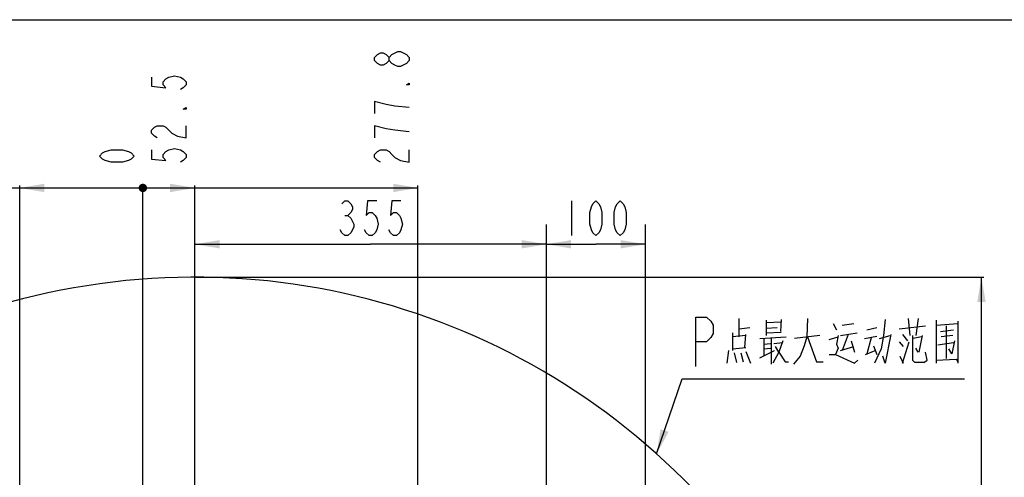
# Model space of a CAD drawing. Header units: millimetres. Extents: x 0 to 4205, y 0 to 2970.
# Tile 84 of 85: x 2143 to 3137, y 2507 to 2970. Entities that reach past the tile are written whole.
import ezdxf

# ---------------------------------------------------------------- set-up
doc = ezdxf.new("R2010")
doc.units = ezdxf.units.MM
doc.header["$LTSCALE"] = 231.275
doc.layers.get('0').update_dxf_attribs({"linetype": 'CONTINUOUS'})
for name, color, linetype in [('14ALL_DIM', 7, 'CONTINUOUS'), ('204101000011_DXF_DIMENSION', 7, 'CONTINUOUS'), ('204101000011_DXF_FORMAT', 7, 'CONTINUOUS'), ('204101000011_DXF_TEXT', 7, 'CONTINUOUS')]:
    doc.layers.add(name, color=color, linetype=linetype)
doc.styles.get("Standard").update_dxf_attribs({"font": 'txt', "width": 0.7})
doc.dimstyles.new('DIMSTYLE_1', dxfattribs={"dimtxt": 35, "dimasz": 25, "dimexe": 4, "dimexo": 0.2, "dimgap": 1.75, "dimtad": 1, "dimdsep": 46, "dimtxsty": 'Standard', "dimblk": '_FILLED', "dimblk1": '_FILLED', "dimblk2": '_FILLED', "dimcen": 0.09, "dimclrt": 5, "dimazin": 2, "dimtp": 0.01, "dimtm": 0.01, "dimtfac": 1, "dimtofl": 0, "dimtmove": 0, "dimatfit": 3, "dimldrblk": '_FILLED', "dimfxl": 0, "dimtolj": 1, "dimarcsym": 0})
doc.dimstyles.new('DIMSTYLE_2', dxfattribs={"dimtxt": 35, "dimasz": 25, "dimexe": 4, "dimexo": 0.2, "dimgap": 1.75, "dimtad": 1, "dimdec": 1, "dimdsep": 46, "dimtxsty": 'Standard', "dimblk": '_FILLED', "dimblk1": '_FILLED', "dimblk2": '_FILLED', "dimcen": 0.09, "dimclrt": 5, "dimazin": 2, "dimtp": 0.01, "dimtm": 0.01, "dimtfac": 1, "dimtdec": 1, "dimtofl": 0, "dimtmove": 0, "dimatfit": 3, "dimldrblk": '_FILLED', "dimfxl": 0, "dimtolj": 1, "dimarcsym": 0})
doc.dimstyles.new('DIMSTYLE_3', dxfattribs={"dimtxt": 35, "dimasz": 25, "dimexe": 4, "dimexo": 0.2, "dimgap": 1.75, "dimtad": 0, "dimtih": 1, "dimtoh": 1, "dimdec": 1, "dimdsep": 46, "dimtxsty": 'Standard', "dimblk": '_FILLED', "dimblk1": '_FILLED', "dimblk2": '_FILLED', "dimcen": 0.09, "dimclrt": 5, "dimazin": 2, "dimtp": 0.01, "dimtm": 0.01, "dimtfac": 1, "dimtdec": 1, "dimtofl": 0, "dimtmove": 0, "dimatfit": 3, "dimldrblk": '_FILLED', "dimfxl": 0, "dimtolj": 1, "dimarcsym": 0})
doc.dimstyles.new('DIMSTYLE_7', dxfattribs={"dimtxt": 35, "dimasz": 25, "dimexe": 4, "dimexo": 0.2, "dimgap": 1.75, "dimtad": 0, "dimtih": 1, "dimtoh": 1, "dimdsep": 46, "dimtxsty": 'Standard', "dimblk": '_FILLED', "dimblk1": '_FILLED', "dimblk2": '_FILLED', "dimcen": 0.09, "dimclrt": 5, "dimazin": 2, "dimtp": 0.01, "dimtm": 0.01, "dimtfac": 1, "dimtofl": 0, "dimtmove": 0, "dimatfit": 3, "dimldrblk": '_FILLED', "dimfxl": 0, "dimtolj": 1, "dimarcsym": 0})

# ---------------------------------------------------------------- blocks, each defined once
blk = doc.blocks.new('_FILLED')
at = {"color": 0, "linetype": 'ByBlock'}
blk.add_solid([(0, 0), (-1, 0.17), (-1, -0.17)], dxfattribs=at)
blk = doc.blocks.new('*D1')
at = {"layer": '204101000011_DXF_DIMENSION', "color": 2, "linetype": 'Continuous'}
for p, q in [((2674.59, 2441.21), (2674.59, 2763.03)), ((2774.59, 2392.55), (2774.59, 2763.03)), ((2674.59, 2743.03), (2724.59, 2743.03)), ((2774.59, 2743.03), (2724.59, 2743.03))]:
    blk.add_line(p, q, dxfattribs=at)
at = {"layer": '204101000011_DXF_DIMENSION', "color": 2, "linetype": 'Continuous', "xscale": 25, "yscale": 25, "zscale": 25, "rotation": 180}
blk.add_blockref('_FILLED', (2674.59, 2743.03), dxfattribs=at)
at = {"layer": '204101000011_DXF_DIMENSION', "color": 2, "linetype": 'Continuous', "xscale": 25, "yscale": 25, "zscale": 25}
blk.add_blockref('_FILLED', (2774.59, 2743.03), dxfattribs=at)
blk = doc.blocks.new('*D13')
at = {"layer": '204101000011_DXF_DIMENSION', "color": 2, "linetype": 'Continuous'}
blk.add_line((2320.59, 2709.75), (3116.45, 2709.75), dxfattribs=at)
blk = doc.blocks.new('*D15')
at = {"layer": '204101000011_DXF_DIMENSION', "color": 2, "linetype": 'Continuous'}
for p, q in [((2319.59, 2367.65), (2319.59, 2763.03)), ((2674.59, 2441.21), (2674.59, 2763.03)), ((2319.59, 2743.03), (2497.09, 2743.03)), ((2674.59, 2743.03), (2497.09, 2743.03))]:
    blk.add_line(p, q, dxfattribs=at)
at = {"layer": '204101000011_DXF_DIMENSION', "color": 2, "linetype": 'Continuous', "xscale": 25, "yscale": 25, "zscale": 25, "rotation": 180}
blk.add_blockref('_FILLED', (2319.59, 2743.03), dxfattribs=at)
at = {"layer": '204101000011_DXF_DIMENSION', "color": 2, "linetype": 'Continuous', "xscale": 25, "yscale": 25, "zscale": 25}
blk.add_blockref('_FILLED', (2674.59, 2743.03), dxfattribs=at)
blk = doc.blocks.new('*D19')
at = {"layer": '204101000011_DXF_DIMENSION', "color": 2, "linetype": 'Continuous'}
for p, q in [((1705.31, 2427.6), (1705.31, 2605.55)), ((2261.59, 2456.54), (1685.31, 2456.54)), ((1705.31, 2456.54), (1705.31, 2427.6)), ((1705.31, 2398.65), (1705.31, 2427.6)), ((2274.88, 2398.65), (1685.31, 2398.65))]:
    blk.add_line(p, q, dxfattribs=at)
at = {"layer": '204101000011_DXF_DIMENSION', "color": 2, "linetype": 'Continuous', "xscale": 25, "yscale": 25, "zscale": 25}
for p, rotation in [((1705.31, 2456.54), 90), ((1705.31, 2398.65), 270)]:
    blk.add_blockref('_FILLED', p, dxfattribs=dict(at, rotation=rotation))
blk = doc.blocks.new('*D32')
at = {"layer": '204101000011_DXF_DIMENSION', "color": 2, "linetype": 'Continuous'}
blk.add_line((2319.59, 2367.65), (2319.59, 2802.45), dxfattribs=at)
blk = doc.blocks.new('*D33')
at = {"layer": '204101000011_DXF_DIMENSION', "color": 2, "linetype": 'Continuous'}
blk.add_line((2267.09, 1875.32), (2267.09, 2802.45), dxfattribs=at)
blk = doc.blocks.new('*D34')
at = {"layer": '204101000011_DXF_DIMENSION', "color": 2, "linetype": 'Continuous'}
blk.add_line((2544.88, 2012.65), (2544.88, 2802.45), dxfattribs=at)
blk = doc.blocks.new('*D35')
at = {"layer": '204101000011_DXF_DIMENSION', "color": 2, "linetype": 'Continuous'}
blk.add_line((2142.71, 2412.24), (2142.71, 2802.45), dxfattribs=at)
blk = doc.blocks.new('*D36')
at = {"layer": '204101000011_DXF_DIMENSION', "color": 2, "linetype": 'Continuous'}
blk.add_line((1882.61, 2012.65), (1882.61, 2802.45), dxfattribs=at)
blk = doc.blocks.new('*D37')
at = {"layer": '204101000011_DXF_DIMENSION', "color": 2, "linetype": 'Continuous'}
blk.add_line((1639.38, 2169.69), (1639.38, 2802.45), dxfattribs=at)

msp = doc.modelspace()

# ---------------------------------------------------------------- linework, layer by layer
at = {"color": 2, "linetype": 'Continuous'}
msp.add_arc((2319.591, 2011.655), 698.098, 323.000331, 167.000331, dxfattribs=at)
at = {"layer": '14ALL_DIM', "color": 2, "linetype": 'Continuous'}
for p, q in [((1639.384, 2799.949), (2544.881, 2799.949)), ((3113.945, 1407.87), (3113.945, 2709.752))]:
    msp.add_line(p, q, dxfattribs=at)
at = {"layer": '14ALL_DIM', "color": 2, "linetype": 'Continuous', "const_width": 4.25}
msp.add_lwpolyline([(2264.966, 2799.949, 1), (2269.216, 2799.949, 1)], format="xyb", close=True, dxfattribs=at)
msp.add_lwpolyline([(2264.966, 2799.949, 1), (2269.216, 2799.949, 1)], format="xyb", close=True, dxfattribs=at)
msp.add_lwpolyline([(2264.966, 2799.949, 1), (2269.216, 2799.949, 1)], format="xyb", close=True, dxfattribs=at)
msp.add_lwpolyline([(2264.966, 2799.949, 1), (2269.216, 2799.949, 1)], format="xyb", close=True, dxfattribs=at)
msp.add_lwpolyline([(2264.966, 2799.949, 1), (2269.216, 2799.949, 1)], format="xyb", close=True, dxfattribs=at)
at = {"layer": '14ALL_DIM', "color": 2, "linetype": 'Continuous'}
for points in [[(2142.707, 2799.949), (2167.707, 2804.199), (2167.707, 2795.699)], [(2319.591, 2799.949), (2294.591, 2795.699), (2294.591, 2804.199)], [(2544.881, 2799.949), (2519.881, 2795.699), (2519.881, 2804.199)], [(3113.945, 2709.752), (3118.195, 2684.752), (3109.695, 2684.752)]]:
    msp.add_solid(points, dxfattribs=at)
at = {"layer": '204101000011_DXF_DIMENSION', "color": 5, "linetype": 'Continuous'}
for p, q in [((2536.131, 2928.668), (2533.214, 2925.605)), ((2501.131, 2862.824), (2501.131, 2850.574)), ((2700.091, 2786.779), (2700.091, 2751.779)), ((2471.06, 2772.196), (2474.122, 2772.196))]:
    msp.add_line(p, q, dxfattribs=at)
for points in [[(2515.714, 2928.668), (2512.798, 2925.605), (2509.881, 2924.074), (2506.964, 2924.074), (2504.047, 2925.605), (2501.131, 2928.668), (2501.131, 2931.73), (2504.047, 2934.793), (2506.964, 2936.324), (2509.881, 2936.324), (2512.798, 2934.793), (2515.714, 2931.73)], [(2533.214, 2925.605), (2527.381, 2922.543), (2524.464, 2922.543), (2521.547, 2924.074), (2518.631, 2925.605), (2515.714, 2928.668), (2515.714, 2931.73), (2518.631, 2934.793)], [(2518.631, 2934.793), (2524.464, 2937.855), (2527.381, 2937.855)], [(2527.381, 2937.855), (2533.214, 2934.793), (2536.131, 2931.73), (2536.131, 2928.668)], [(2275.841, 2911.824), (2275.841, 2902.637), (2290.424, 2901.106), (2287.507, 2904.168), (2287.507, 2907.231), (2290.424, 2910.293), (2293.341, 2911.824), (2299.174, 2913.356), (2305.008, 2911.824), (2307.924, 2910.293), (2310.841, 2907.231), (2310.841, 2904.168), (2307.924, 2901.106), (2305.008, 2899.574)], [(2536.131, 2905.699), (2536.131, 2904.168), (2533.214, 2904.168), (2536.131, 2905.699)], [(2512.798, 2884.262), (2501.131, 2887.324), (2501.131, 2875.074)], [(2536.131, 2881.199), (2521.547, 2882.731), (2512.798, 2884.262)], [(2310.841, 2881.199), (2310.841, 2879.668), (2307.924, 2879.668), (2310.841, 2881.199)], [(2281.674, 2850.574), (2278.757, 2852.105), (2275.841, 2855.168), (2275.841, 2858.23), (2278.757, 2861.293), (2281.674, 2862.824), (2287.507, 2862.824), (2290.424, 2861.293), (2296.257, 2855.168)], [(2296.257, 2855.168), (2302.091, 2852.105), (2310.841, 2850.574), (2310.841, 2862.824)], [(2536.131, 2856.699), (2521.547, 2858.23), (2512.798, 2859.762), (2501.131, 2862.824)], [(2258.341, 2832.199), (2255.424, 2829.137), (2252.507, 2827.606), (2246.674, 2826.074), (2235.008, 2826.074), (2229.174, 2827.606), (2226.257, 2829.137), (2223.341, 2832.199), (2226.257, 2835.262), (2229.174, 2836.793), (2235.008, 2838.324), (2246.674, 2838.324), (2252.507, 2836.793), (2255.424, 2835.262), (2258.341, 2832.199)], [(2275.841, 2838.324), (2275.841, 2829.137), (2290.424, 2827.606), (2287.507, 2830.668), (2287.507, 2833.731), (2290.424, 2836.793), (2293.341, 2838.324), (2299.174, 2839.855), (2305.008, 2838.324), (2307.924, 2836.793), (2310.841, 2833.731), (2310.841, 2830.668), (2307.924, 2827.606), (2305.008, 2826.074)], [(2506.964, 2826.074), (2504.047, 2827.606), (2501.131, 2830.668), (2501.131, 2833.731), (2504.047, 2836.793), (2506.964, 2838.324), (2512.798, 2838.324), (2515.714, 2836.793), (2518.631, 2833.731), (2521.547, 2830.668), (2527.381, 2827.606), (2536.131, 2826.074), (2536.131, 2838.324)], [(2467.997, 2783.862), (2471.06, 2786.779), (2474.122, 2786.779), (2477.185, 2783.862), (2478.716, 2780.945), (2478.716, 2778.029), (2477.185, 2775.112), (2474.122, 2772.196), (2477.185, 2769.279)], [(2503.216, 2786.779), (2494.028, 2786.779), (2492.497, 2772.196), (2495.559, 2775.112), (2498.622, 2775.112), (2501.684, 2772.196), (2503.216, 2769.279), (2504.747, 2763.446), (2503.216, 2757.612), (2501.684, 2754.695), (2498.622, 2751.779), (2495.559, 2751.779), (2492.497, 2754.695), (2490.966, 2757.612)], [(2527.716, 2786.779), (2518.528, 2786.779), (2516.997, 2772.196), (2520.06, 2775.112), (2523.122, 2775.112), (2526.185, 2772.196), (2527.716, 2769.279), (2529.247, 2763.446), (2527.716, 2757.612), (2526.185, 2754.695), (2523.122, 2751.779), (2520.06, 2751.779), (2516.997, 2754.695), (2515.466, 2757.612)], [(2724.591, 2751.779), (2721.528, 2754.695), (2719.997, 2757.612), (2718.466, 2763.446), (2718.466, 2775.112), (2719.997, 2780.945), (2721.528, 2783.862), (2724.591, 2786.779), (2727.653, 2783.862), (2729.185, 2780.945), (2730.716, 2775.112), (2730.716, 2763.446), (2729.185, 2757.612), (2727.653, 2754.695), (2724.591, 2751.779)], [(2749.091, 2751.779), (2746.028, 2754.695), (2744.497, 2757.612), (2742.966, 2763.446), (2742.966, 2775.112), (2744.497, 2780.945), (2746.028, 2783.862), (2749.091, 2786.779), (2752.153, 2783.862), (2753.684, 2780.945), (2755.216, 2775.112), (2755.216, 2763.446), (2753.684, 2757.612), (2752.153, 2754.695), (2749.091, 2751.779)], [(2477.185, 2769.279), (2480.247, 2763.446), (2480.247, 2760.529), (2478.716, 2757.612), (2477.185, 2754.695), (2474.122, 2751.779), (2471.06, 2751.779), (2467.997, 2754.695), (2466.466, 2757.612)]]:
    msp.add_lwpolyline(points, dxfattribs=at)
at = {"layer": '204101000011_DXF_FORMAT', "color": 7, "linetype": 'Continuous'}
msp.add_line((0, 2970), (4205, 2970), dxfattribs=at)
at = {"layer": '204101000011_DXF_TEXT', "color": 5, "linetype": 'Continuous'}
for p, q in [((2869.174, 2649.317), (2869.174, 2667.866)), ((2896.674, 2666.253), (2896.674, 2650.93)), ((2911.674, 2667.059), (2910.841, 2654.962)), ((2938.341, 2667.866), (2937.507, 2649.317)), ((3040.008, 2667.866), (3041.674, 2650.93)), ((3050.008, 2667.866), (3047.508, 2650.93)), ((3068.341, 2666.253), (3068.341, 2622.704)), ((3090.007, 2665.446), (3090.007, 2622.704)), ((2869.174, 2657.382), (2880.007, 2658.995)), ((2896.674, 2663.833), (2911.674, 2664.64)), ((2896.674, 2658.188), (2907.508, 2658.995)), ((2964.174, 2663.027), (2967.508, 2656.575)), ((2973.341, 2661.414), (2985.007, 2663.027)), ((2998.341, 2656.575), (3008.341, 2658.995)), ((3030.841, 2657.382), (3057.507, 2660.608)), ((3068.341, 2661.414), (3090.007, 2663.027)), ((3072.508, 2654.962), (3085.841, 2656.575)), ((3078.341, 2660.608), (3078.341, 2627.543)), ((2862.508, 2653.35), (2862.508, 2635.607)), ((2875.841, 2650.93), (2862.508, 2649.317)), ((2875.008, 2638.833), (2875.841, 2651.737)), ((2890.008, 2647.704), (2916.674, 2649.317)), ((2894.174, 2647.704), (2894.174, 2630.769)), ((2896.674, 2653.35), (2911.674, 2654.156)), ((2901.674, 2647.704), (2901.674, 2621.898)), ((2950.841, 2650.93), (2925.008, 2647.704)), ((2960.007, 2646.898), (2969.174, 2649.317)), ((2971.674, 2650.93), (2988.341, 2653.35)), ((2979.174, 2651.737), (2973.341, 2635.607)), ((2982.508, 2645.285), (2985.841, 2633.995)), ((2995.841, 2647.704), (3008.341, 2650.124)), ((3002.508, 2648.511), (2998.341, 2632.382)), ((3010.841, 2647.704), (3021.674, 2650.93)), ((3034.174, 2651.737), (3039.174, 2645.285)), ((3044.174, 2650.93), (3044.174, 2625.93)), ((3053.341, 2649.317), (3045.007, 2647.704)), ((3054.174, 2650.93), (3050.841, 2633.995)), ((3085.008, 2650.93), (3073.341, 2649.317)), ((2858.341, 2635.607), (2856.674, 2622.704)), ((2862.508, 2637.221), (2875.841, 2638.833)), ((2890.008, 2628.35), (2905.007, 2635.607)), ((2894.174, 2642.059), (2900.841, 2642.866)), ((2894.174, 2637.221), (2900.841, 2638.027)), ((2904.174, 2642.866), (2913.341, 2643.672)), ((2971.674, 2635.607), (2985.007, 2639.64)), ((2996.674, 2631.575), (3006.674, 2635.607)), ((3005.008, 2640.446), (3008.341, 2631.575)), ((3030.841, 2644.478), (3035.008, 2639.64)), ((3034.174, 2622.704), (3040.841, 2644.478)), ((3050.008, 2633.995), (3047.508, 2638.027)), ((3070.008, 2641.253), (3085.841, 2643.672)), ((2864.174, 2633.188), (2866.674, 2623.511)), ((2870.841, 2633.188), (2873.341, 2624.317)), ((2875.841, 2634.801), (2880.841, 2622.704)), ((2909.174, 2633.995), (2903.341, 2622.704)), ((3031.674, 2629.962), (3035.008, 2622.704))]:
    msp.add_line(p, q, dxfattribs=at)
at = {"layer": '204101000011_DXF_TEXT', "color": 2, "linetype": 'Continuous'}
for p, q in [((2785.937, 2531.137), (2811.674, 2606.979)), ((2811.674, 2606.979), (2816.674, 2606.979)), ((2816.674, 2606.979), (3096.674, 2606.979))]:
    msp.add_line(p, q, dxfattribs=at)
at = {"layer": '204101000011_DXF_TEXT', "color": 5, "linetype": 'Continuous'}
for points in [[(2825.424, 2619.479), (2825.424, 2669.478), (2836.362, 2669.478), (2840.737, 2665.312), (2842.924, 2661.145), (2842.924, 2652.812), (2840.737, 2648.645), (2836.362, 2644.478), (2825.424, 2644.478)], [(3016.674, 2667.059), (3015.008, 2650.93), (3012.508, 2637.221), (3005.841, 2622.704)], [(2913.341, 2645.285), (2909.174, 2633.995), (2905.841, 2639.64)], [(2937.507, 2649.317), (2935.008, 2640.446), (2930.841, 2629.962), (2924.174, 2621.898)], [(2938.341, 2649.317), (2947.508, 2624.317), (2954.174, 2624.317)], [(2969.174, 2650.93), (2967.508, 2642.059), (2969.174, 2638.027), (2966.674, 2631.575)], [(3022.507, 2651.737), (3016.674, 2622.704), (3014.174, 2629.962)], [(3086.674, 2645.285), (3084.174, 2632.382), (3080.841, 2637.221)], [(2909.174, 2633.995), (2915.841, 2624.317), (2919.174, 2624.317)], [(2960.007, 2631.575), (2966.674, 2631.575), (2985.841, 2622.704), (2989.174, 2625.93)], [(3055.841, 2623.511), (3046.674, 2623.511), (3044.174, 2625.93)], [(3055.841, 2623.511), (3059.174, 2625.93), (3057.507, 2633.995)], [(3068.341, 2625.93), (3088.341, 2626.737), (3090.007, 2624.317)]]:
    msp.add_lwpolyline(points, dxfattribs=at)
at = {"layer": '204101000011_DXF_TEXT', "color": 2, "linetype": 'Continuous'}
msp.add_solid([(2789.946, 2556.177), (2785.937, 2531.137), (2797.995, 2553.445)], dxfattribs=at)

# ---------------------------------------------------------------- dimensions: what is measured, and where the dimension line sits
at = {"layer": '204101000011_DXF_DIMENSION', "color": 2, "linetype": 'Continuous'}
for feature_location, offset, dtype, origin, dimstyle, override, picture, middle in [((1639.384, 2169.689), (0, 632.761), 1, (2267.091, 2168.689), 'DIMSTYLE_3', {"dimgap": 8.749886, "dimtad": 1, "dimtih": 0, "dimtoh": 0}, '*D37', (1630.634, 2819.949)), ((1882.605, 2012.655), (0, 789.795), 1, (2267.091, 2011.655), 'DIMSTYLE_3', {"dimgap": 8.749886, "dimtad": 1, "dimtih": 0, "dimtoh": 0}, '*D36', (1873.855, 2819.949)), ((2142.707, 2412.24), (0, 390.209), 1, (2267.091, 2411.24), 'DIMSTYLE_3', {"dimgap": 8.749886, "dimtad": 1, "dimtih": 0, "dimtoh": 0}, '*D35', (2133.957, 2819.949)), ((2267.090806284, 1875.316663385), (0, 927.132614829), 1, (2267.090806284, 1874.316663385), 'DIMSTYLE_7', {"dimgap": 8.749886, "dimtad": 1, "dimtih": 0, "dimtoh": 0}, '*D33', (2258.340806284, 2819.949278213)), ((2319.591, 2367.655), (0, 434.794), 1, (2267.091, 1874.317), 'DIMSTYLE_7', {"dimgap": 8.749886, "dimtad": 1, "dimtih": 0, "dimtoh": 0}, '*D32', (2310.841, 2819.949)), ((2544.881, 2012.655), (0, 789.795), 1, (2267.091, 2011.655), 'DIMSTYLE_3', {"dimgap": 8.749886, "dimtad": 1, "dimtih": 0, "dimtoh": 0}, '*D34', (2536.131, 2819.949)), ((2320.591, 2709.752), (795.855, 0), 0, (2319.591, 1632.655), 'DIMSTYLE_3', {"dimgap": 8.750089, "dimtad": 1, "dimtih": 0, "dimtoh": 0}, '*D13', (3133.945, 2718.502))]:
    dim = msp.add_ordinate_dim(feature_location=feature_location, offset=offset, dtype=dtype, origin=origin, dimstyle=dimstyle, override=override, dxfattribs=at)
    dim.commit()
    dim.dimension.update_dxf_attribs({"geometry": picture, "text_midpoint": middle})
for base, p1, p2, picture, middle in [((2674.591, 2743.029), (2319.591, 2367.455), (2674.591, 2441.013), '*D15', (2460.341, 2743.029)), ((2774.591, 2743.029), (2674.591, 2441.013), (2774.591, 2392.347), '*D1', (2687.841, 2743.029))]:
    dim = msp.add_linear_dim(base=base, p1=p1, p2=p2, dimstyle='DIMSTYLE_1', dxfattribs=at)
    dim.commit()
    dim.dimension.update_dxf_attribs({"geometry": picture, "text_midpoint": middle, "dimtype": 160})
dim = msp.add_linear_dim(base=(1705.309, 2456.54), p1=(2275.079, 2398.655), p2=(2261.791, 2456.54), angle=90, dimstyle='DIMSTYLE_2', dxfattribs=at)
dim.commit()
dim.dimension.update_dxf_attribs({"geometry": '*D19', "text_midpoint": (1705.309, 2507.554), "dimtype": 160})

doc.saveas('drawing.dxf')
